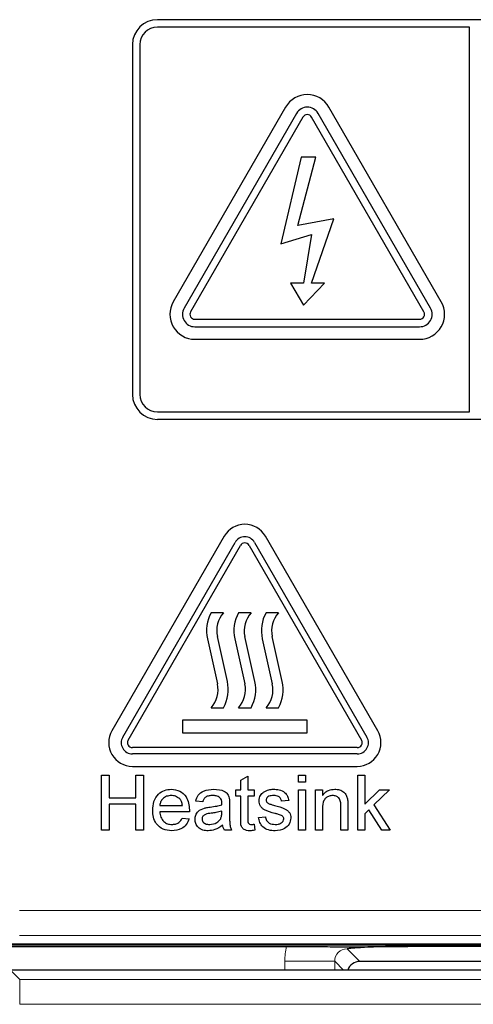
# Model space of a CAD drawing. Header units: millimetres. Extents: x 5 to 418, y 2 to 292.
# Tile 26 of 90: x 104.58 to 107.6, y 194.25 to 200.82. Entities that reach past the tile are written whole.
import ezdxf

# ---------------------------------------------------------------- set-up
doc = ezdxf.new("R2010")
doc.units = ezdxf.units.MM

msp = doc.modelspace()

# ---------------------------------------------------------------- linework, layer by layer
at = {"color": 7, "linetype": 'Continuous', "lineweight": 25}
for p, q in [((113.8297, 200.8237), (105.4964, 200.8237)), ((107.5797, 200.7737), (105.4964, 200.7737)), ((107.5797, 198.2071), (107.5797, 200.7737)), ((105.3297, 200.6571), (105.3297, 198.3237)), ((105.3797, 200.6571), (105.3797, 198.3237)), ((106.352, 200.2404), (105.602, 198.9413)), ((106.4242, 200.1987), (105.6742, 198.8997)), ((107.3185, 198.8997), (106.5685, 200.1987)), ((107.3907, 198.9413), (106.6407, 200.2404)), ((106.4675, 200.1737), (105.7175, 198.8747)), ((107.2752, 198.8747), (106.5252, 200.1737)), ((106.4547, 199.9071), (106.3211, 199.3272)), ((106.4336, 199.4497), (106.5539, 199.9071)), ((106.5539, 199.9071), (106.4547, 199.9071)), ((106.6737, 199.4947), (106.4336, 199.4497)), ((106.5252, 199.0646), (106.6737, 199.4947)), ((106.3211, 199.3272), (106.5252, 199.3897)), ((106.5252, 199.3897), (106.4706, 199.0646)), ((106.4706, 199.0646), (106.3845, 199.0646)), ((106.3845, 199.0646), (106.4706, 198.9196)), ((106.4706, 198.9196), (106.6113, 199.0646)), ((106.6113, 199.0646), (106.5252, 199.0646)), ((105.7464, 198.8247), (107.2464, 198.8247)), ((105.7464, 198.7747), (107.2464, 198.7747)), ((105.7464, 198.6913), (107.2464, 198.6913)), ((105.4964, 198.2071), (107.5797, 198.2071)), ((105.4964, 198.1571), (113.8297, 198.1571)), ((105.9426, 197.3779), (105.1926, 196.0788)), ((106.9668, 196.0788), (106.2168, 197.3779)), ((105.2647, 196.0372), (106.0147, 197.3362)), ((105.3008, 196.0163), (106.0508, 197.3154)), ((106.1086, 197.3154), (106.8586, 196.0163)), ((106.1446, 197.3362), (106.8946, 196.0372)), ((105.938, 196.8663), (105.8547, 196.8663)), ((106.1214, 196.8663), (106.038, 196.8663)), ((106.3047, 196.8663), (106.2214, 196.8663)), ((105.9631, 196.4072), (105.8964, 196.707)), ((106.1464, 196.4072), (106.0797, 196.707)), ((106.3298, 196.4072), (106.263, 196.707)), ((105.8296, 196.6922), (105.8964, 196.3923)), ((106.013, 196.6922), (106.0797, 196.3923)), ((106.1963, 196.6922), (106.263, 196.3923)), ((105.8547, 196.233), (105.938, 196.233)), ((106.038, 196.233), (106.1214, 196.233)), ((106.2214, 196.233), (106.3047, 196.233)), ((106.4964, 196.1497), (105.663, 196.1497)), ((105.663, 196.1497), (105.663, 196.0663)), ((106.4964, 196.0663), (106.4964, 196.1497)), ((105.663, 196.0663), (106.4964, 196.0663)), ((106.8297, 195.9663), (105.3297, 195.9663)), ((106.8297, 195.9247), (105.3297, 195.9247)), ((105.3297, 195.8413), (106.8297, 195.8413)), ((105.122, 195.4163), (105.122, 195.783)), ((105.122, 195.783), (105.1737, 195.783)), ((105.1737, 195.783), (105.1737, 195.6326)), ((105.3523, 195.6326), (105.3523, 195.783)), ((105.3523, 195.783), (105.404, 195.783)), ((105.404, 195.783), (105.404, 195.4163)), ((106.0528, 195.7495), (106.0998, 195.7763)), ((106.0528, 195.6843), (106.0528, 195.7495)), ((106.0998, 195.7763), (106.0998, 195.6843)), ((106.4382, 195.736), (106.4382, 195.783)), ((106.4382, 195.783), (106.4852, 195.783)), ((106.4852, 195.736), (106.4382, 195.736)), ((106.4852, 195.783), (106.4852, 195.736)), ((106.8339, 195.4163), (106.8339, 195.783)), ((106.8339, 195.783), (106.8809, 195.783)), ((106.8809, 195.783), (106.8809, 195.5885)), ((106.0199, 195.642), (106.0199, 195.6843)), ((106.0199, 195.6843), (106.0528, 195.6843)), ((106.0998, 195.6843), (106.1421, 195.6843)), ((106.1421, 195.6843), (106.1421, 195.642)), ((106.4382, 195.4163), (106.4382, 195.6843)), ((106.4382, 195.6843), (106.4852, 195.6843)), ((106.4852, 195.6843), (106.4852, 195.4163)), ((106.5511, 195.4163), (106.5511, 195.6843)), ((106.5511, 195.6843), (106.5981, 195.6843)), ((106.5981, 195.6843), (106.5981, 195.6469)), ((106.8809, 195.5885), (106.9792, 195.6843)), ((107.0446, 195.6843), (106.9417, 195.5841)), ((106.9792, 195.6843), (107.0446, 195.6843)), ((105.1737, 195.6326), (105.3523, 195.6326)), ((105.3523, 195.5903), (105.1737, 195.5903)), ((105.1737, 195.5903), (105.1737, 195.4163)), ((105.3523, 195.4163), (105.3523, 195.5903)), ((105.7989, 195.6044), (105.7519, 195.6091)), ((105.9776, 195.5901), (105.9776, 195.5327)), ((106.0528, 195.642), (106.0199, 195.642)), ((106.0528, 195.4916), (106.0528, 195.642)), ((106.1421, 195.642), (106.0998, 195.642)), ((106.0998, 195.642), (106.0998, 195.4899)), ((106.3724, 195.6138), (106.3254, 195.6091)), ((105.5122, 195.5809), (105.6626, 195.5809)), ((105.7094, 195.5386), (105.5122, 195.5386)), ((105.9256, 195.5296), (105.9258, 195.5433)), ((106.5981, 195.56), (106.5981, 195.4163)), ((106.7203, 195.4163), (106.7203, 195.5763)), ((106.7673, 195.5803), (106.7673, 195.4163)), ((106.9079, 195.5511), (106.8809, 195.5248)), ((106.8809, 195.5248), (106.8809, 195.4163)), ((106.9944, 195.4163), (106.9079, 195.5511)), ((106.9417, 195.5841), (107.0493, 195.4163)), ((105.6621, 195.4963), (105.7081, 195.4916)), ((106.1703, 195.501), (106.2173, 195.5057)), ((105.1737, 195.4163), (105.122, 195.4163)), ((105.404, 195.4163), (105.3523, 195.4163)), ((105.9917, 195.4163), (105.9446, 195.4163)), ((106.1421, 195.4551), (106.1468, 195.4157)), ((106.4852, 195.4163), (106.4382, 195.4163)), ((106.5981, 195.4163), (106.5511, 195.4163)), ((106.7673, 195.4163), (106.7203, 195.4163)), ((106.8809, 195.4163), (106.8339, 195.4163)), ((107.0493, 195.4163), (106.9944, 195.4163)), ((104.413, 194.6571), (107.7579, 194.6571)), ((104.4797, 194.6404), (106.3588, 194.6404)), ((107.9629, 194.6404), (107.1685, 194.6404)), ((108.2093, 194.5399), (106.8467, 194.5399)), ((107.9101, 194.4815), (104.5159, 194.4815))]:
    msp.add_line(p, q, dxfattribs=at)
at = {"color": 7, "linetype": 'Continuous', "lineweight": 18}
for p, q in [((104.5768, 194.879), (107.7492, 194.879)), ((107.7492, 194.7124), (104.5768, 194.7124)), ((107.9556, 194.6477), (104.4797, 194.6477)), ((106.7628, 194.6238), (106.8467, 194.5399)), ((106.3467, 194.5406), (106.6796, 194.5406)), ((106.3467, 194.4815), (106.3467, 194.5406)), ((106.6796, 194.5406), (106.6796, 194.4815)), ((106.7387, 194.4815), (106.6796, 194.5406)), ((104.5159, 194.4815), (104.577, 194.4204)), ((104.577, 194.2538), (104.577, 194.4204)), ((104.577, 194.4204), (107.849, 194.4204)), ((107.7657, 194.2538), (104.577, 194.2538))]:
    msp.add_line(p, q, dxfattribs=at)
at = {"color": 7, "linetype": 'Continuous', "lineweight": 25}
for centre, radius, start, end in [((105.4964, 200.6571), 0.1667, 90, 180), ((105.4964, 200.6571), 0.1167, 90, 180), ((106.4964, 200.1571), 0.1667, 30, 150), ((106.4964, 200.1571), 0.0833, 30, 150), ((106.4964, 200.1571), 0.0333, 30, 150), ((105.7464, 198.858), 0.1667, 150, 270), ((107.2464, 198.858), 0.1667, 270, 30), ((105.7464, 198.858), 0.0833, 150, 270), ((105.7464, 198.858), 0.0333, 150, 270), ((107.2464, 198.858), 0.0833, 270, 30), ((107.2464, 198.858), 0.0333, 270, 30), ((105.4964, 198.3237), 0.1667, 180, 270), ((105.4964, 198.3237), 0.1167, 180, 270), ((106.0797, 197.2987), 0.1583, 30, 150), ((106.0797, 197.2987), 0.075, 30, 150), ((106.0797, 197.2987), 0.0333, 30, 150), ((106.0721, 196.7462), 0.2485, 151.07214, 192.54608), ((106.0721, 196.7462), 0.1801, 138.13844, 192.54608), ((106.2555, 196.7462), 0.2485, 151.07214, 192.54608), ((106.2555, 196.7462), 0.1801, 138.13844, 192.54608), ((106.4388, 196.7462), 0.2485, 151.07214, 192.54608), ((106.4388, 196.7462), 0.1801, 138.13844, 192.54608), ((105.7206, 196.3532), 0.1801, 318.13844, 12.54608), ((105.7206, 196.3532), 0.2485, 331.07214, 12.54608), ((105.9039, 196.3532), 0.1801, 318.13844, 12.54608), ((105.9039, 196.3532), 0.2485, 331.07214, 12.54608), ((106.0872, 196.3532), 0.1801, 318.13844, 12.54608), ((106.0872, 196.3532), 0.2485, 331.07214, 12.54608), ((105.3297, 195.9997), 0.1583, 150, 270), ((106.8297, 195.9997), 0.1583, 270, 30), ((105.3297, 195.9997), 0.075, 150, 270), ((105.3297, 195.9997), 0.0333, 150, 270), ((106.8297, 195.9997), 0.075, 270, 30), ((106.8297, 195.9997), 0.0333, 270, 30)]:
    msp.add_arc(centre, radius, start, end, dxfattribs=at)
at = {"color": 7, "linetype": 'Continuous', "lineweight": 18}
for major_axis, ratio, start_param, end_param in [((0.2954, -0.2954), 0.997265, 3.684069, 3.925621), ((-0.0604, 0.0604), 0.975938, 5.499157, 7.067214)]:
    msp.add_ellipse((106.7639, 194.5395), major_axis=major_axis, ratio=ratio, start_param=start_param, end_param=end_param, dxfattribs=at)
at = {"color": 7, "linetype": 'Continuous', "lineweight": 25}
msp.add_ellipse((106.8469, 194.4565), major_axis=(0.0591, -0.0591), ratio=0.997265, start_param=2.357564, end_param=3.623897, dxfattribs=at)
for points, knots in [([(105.4652, 195.548), (105.4663, 195.5679), (105.4686, 195.6076), (105.4983, 195.6565), (105.5422, 195.6851), (105.5734, 195.6877), (105.589, 195.689)], [0, 0, 0, 0, 0.280748, 0.559775, 0.779666, 1, 1, 1, 1]), ([(105.589, 195.689), (105.6084, 195.6867), (105.6473, 195.6822), (105.6887, 195.643), (105.7073, 195.5962), (105.7088, 195.5658), (105.7096, 195.5506)], [0, 0, 0, 0, 0.279366, 0.558398, 0.778885, 1, 1, 1, 1]), ([(105.7519, 195.6091), (105.7562, 195.6237), (105.7648, 195.6528), (105.8112, 195.6852), (105.8497, 195.6876), (105.8733, 195.689)], [0, 0, 0, 0, 0.28043, 0.559303, 1, 1, 1, 1]), ([(105.8733, 195.689), (105.8978, 195.6877), (105.932, 195.6859), (105.9671, 195.6578), (105.9725, 195.6394), (105.9753, 195.6302)], [0, 0, 0, 0, 0.559253, 0.779195, 1, 1, 1, 1]), ([(106.175, 195.6113), (106.1767, 195.6243), (106.1799, 195.6475), (106.1969, 195.6632), (106.2044, 195.6702)], [0, 0, 0, 0, 0.558927, 1, 1, 1, 1]), ([(106.2044, 195.6702), (106.216, 195.6764), (106.2365, 195.6874), (106.2598, 195.6885), (106.27, 195.689)], [0, 0, 0, 0, 0.558938, 1, 1, 1, 1]), ([(106.27, 195.689), (106.2832, 195.6882), (106.3095, 195.6866), (106.3447, 195.6723), (106.3663, 195.6444), (106.3704, 195.624), (106.3724, 195.6138)], [0, 0, 0, 0, 0.280737, 0.560427, 0.77945, 1, 1, 1, 1]), ([(106.5981, 195.6469), (106.6036, 195.654), (106.6146, 195.6682), (106.6424, 195.6856), (106.6655, 195.6877), (106.6797, 195.689)], [0, 0, 0, 0, 0.280554, 0.560815, 1, 1, 1, 1]), ([(106.6797, 195.689), (106.6906, 195.6881), (106.7124, 195.6863), (106.7407, 195.6722), (106.7583, 195.6493), (106.7627, 195.6326), (106.7649, 195.6242)], [0, 0, 0, 0, 0.280216, 0.559971, 0.779636, 1, 1, 1, 1]), ([(105.5888, 195.6467), (105.5783, 195.6458), (105.5573, 195.6441), (105.532, 195.6278), (105.516, 195.6054), (105.5134, 195.5891), (105.5122, 195.5809)], [0, 0, 0, 0, 0.28019, 0.559728, 0.779642, 1, 1, 1, 1]), ([(105.6453, 195.6242), (105.636, 195.6316), (105.6193, 195.6448), (105.5981, 195.6461), (105.5888, 195.6467)], [0, 0, 0, 0, 0.558512, 1, 1, 1, 1]), ([(105.6626, 195.5809), (105.6614, 195.5898), (105.6592, 195.6058), (105.6496, 195.6186), (105.6453, 195.6242)], [0, 0, 0, 0, 0.560674, 1, 1, 1, 1]), ([(105.8649, 195.6467), (105.8569, 195.6464), (105.8409, 195.6459), (105.8187, 195.6389), (105.8051, 195.6223), (105.801, 195.6104), (105.7989, 195.6044)], [0, 0, 0, 0, 0.280855, 0.559751, 0.7795, 1, 1, 1, 1]), ([(105.9137, 195.6325), (105.9052, 195.6374), (105.8901, 195.6462), (105.8726, 195.6465), (105.8649, 195.6467)], [0, 0, 0, 0, 0.557871, 1, 1, 1, 1]), ([(105.9258, 195.5965), (105.9257, 195.604), (105.9254, 195.6174), (105.9173, 195.6279), (105.9137, 195.6325)], [0, 0, 0, 0, 0.5619027, 1, 1, 1, 1]), ([(105.9256, 195.5856), (105.9257, 195.5876), (105.9257, 195.5913), (105.9258, 195.5949), (105.9258, 195.5965)], [0, 0, 0, 0, 0.560023, 1, 1, 1, 1]), ([(105.9753, 195.6302), (105.9761, 195.6228), (105.9775, 195.6094), (105.9775, 195.596), (105.9776, 195.5901)], [0, 0, 0, 0, 0.5598174, 1, 1, 1, 1]), ([(106.2793, 195.5275), (106.2554, 195.5335), (106.2256, 195.5411), (106.1952, 195.5616), (106.1794, 195.5807), (106.1768, 195.5991), (106.175, 195.6113)], [0, 0, 0, 0, 0.501321, 0.626592, 0.751817, 1, 1, 1, 1]), ([(106.2735, 195.6467), (106.2621, 195.6464), (106.245, 195.646), (106.2288, 195.6341), (106.2228, 195.6245), (106.2223, 195.6189), (106.222, 195.6161)], [0, 0, 0, 0, 0.49977, 0.749095, 0.874592, 1, 1, 1, 1]), ([(106.222, 195.6161), (106.2223, 195.6132), (106.2228, 195.6081), (106.2256, 195.6039), (106.2269, 195.602)], [0, 0, 0, 0, 0.559236, 1, 1, 1, 1]), ([(106.2269, 195.602), (106.2294, 195.5995), (106.234, 195.595), (106.2398, 195.5924), (106.2424, 195.5913)], [0, 0, 0, 0, 0.559084, 1, 1, 1, 1]), ([(106.2424, 195.5913), (106.249, 195.5893), (106.2608, 195.5857), (106.2727, 195.5824), (106.278, 195.581)], [0, 0, 0, 0, 0.559965, 1, 1, 1, 1]), ([(106.3254, 195.6091), (106.3237, 195.6156), (106.3204, 195.6285), (106.3013, 195.6448), (106.284, 195.646), (106.2735, 195.6467)], [0, 0, 0, 0, 0.280304, 0.560237, 1, 1, 1, 1]), ([(106.6666, 195.6467), (106.6587, 195.646), (106.643, 195.6447), (106.6217, 195.6335), (106.5992, 195.6064), (106.5986, 195.5792), (106.5981, 195.56)], [0, 0, 0, 0, 0.187273, 0.374362, 0.56054, 1, 1, 1, 1]), ([(106.7203, 195.5763), (106.7202, 195.5858), (106.7201, 195.6047), (106.7104, 195.6307), (106.689, 195.6447), (106.6741, 195.646), (106.6666, 195.6467)], [0, 0, 0, 0, 0.28168, 0.559785, 0.779587, 1, 1, 1, 1]), ([(106.7649, 195.6242), (106.7657, 195.616), (106.7673, 195.6014), (106.7673, 195.5868), (106.7673, 195.5803)], [0, 0, 0, 0, 0.559791, 1, 1, 1, 1]), ([(105.5915, 195.4116), (105.5717, 195.4134), (105.5321, 195.417), (105.4879, 195.4544), (105.4676, 195.5016), (105.466, 195.5326), (105.4652, 195.548)], [0, 0, 0, 0, 0.279952, 0.558661, 0.778994, 1, 1, 1, 1]), ([(105.5122, 195.5386), (105.5136, 195.5264), (105.5165, 195.5022), (105.5362, 195.4732), (105.5635, 195.4564), (105.5826, 195.4548), (105.5922, 195.454)], [0, 0, 0, 0, 0.280633, 0.559687, 0.779661, 1, 1, 1, 1]), ([(105.7096, 195.5506), (105.7096, 195.5484), (105.7095, 195.5444), (105.7094, 195.5403), (105.7094, 195.5386)], [0, 0, 0, 0, 0.559999, 1, 1, 1, 1]), ([(105.7472, 195.4874), (105.7482, 195.4973), (105.7503, 195.5171), (105.7709, 195.5478), (105.7949, 195.5575), (105.8095, 195.5634)], [0, 0, 0, 0, 0.280458, 0.560983, 1, 1, 1, 1]), ([(105.8551, 195.5287), (105.8417, 195.5272), (105.825, 195.5255), (105.8072, 195.516), (105.8, 195.5089), (105.7952, 195.5), (105.7945, 195.4933), (105.7942, 195.49)], [0, 0, 0, 0, 0.50028, 0.625326, 0.750269, 0.875147, 1, 1, 1, 1]), ([(105.8095, 195.5634), (105.8167, 195.565), (105.8294, 195.5678), (105.8424, 195.5694), (105.8481, 195.5702)], [0, 0, 0, 0, 0.559918, 1, 1, 1, 1]), ([(105.8481, 195.5702), (105.8628, 195.572), (105.889, 195.5753), (105.9144, 195.5824), (105.9256, 195.5856)], [0, 0, 0, 0, 0.560185, 1, 1, 1, 1]), ([(105.9258, 195.5433), (105.9128, 195.5396), (105.8896, 195.5331), (105.8656, 195.53), (105.8551, 195.5287)], [0, 0, 0, 0, 0.55976, 1, 1, 1, 1]), ([(105.9186, 195.4924), (105.9211, 195.4992), (105.9254, 195.5112), (105.9256, 195.524), (105.9256, 195.5296)], [0, 0, 0, 0, 0.558995, 1, 1, 1, 1]), ([(105.9776, 195.5327), (105.9776, 195.5193), (105.9777, 195.4972), (105.9787, 195.4665), (105.9817, 195.4405), (105.9883, 195.4244), (105.9917, 195.4163)], [0, 0, 0, 0, 0.340206, 0.560339, 0.780175, 1, 1, 1, 1]), ([(106.278, 195.581), (106.3024, 195.5748), (106.3328, 195.5669), (106.365, 195.5472), (106.3777, 195.5331), (106.3854, 195.5156), (106.3862, 195.5031), (106.3865, 195.4969)], [0, 0, 0, 0, 0.5004464, 0.6253959, 0.750274, 0.8750687, 1, 1, 1, 1]), ([(106.3234, 195.5137), (106.3153, 195.5167), (106.3008, 195.5221), (106.2859, 195.5258), (106.2793, 195.5275)], [0, 0, 0, 0, 0.559788, 1, 1, 1, 1]), ([(105.7081, 195.4916), (105.7029, 195.4782), (105.6923, 195.4515), (105.6513, 195.4173), (105.6141, 195.4138), (105.5915, 195.4116)], [0, 0, 0, 0, 0.280613, 0.560833, 1, 1, 1, 1]), ([(105.5922, 195.454), (105.6003, 195.4544), (105.6165, 195.4554), (105.6442, 195.467), (105.6553, 195.4852), (105.6621, 195.4963)], [0, 0, 0, 0, 0.2812824, 0.5619063, 1, 1, 1, 1]), ([(105.8349, 195.4116), (105.8226, 195.4123), (105.7982, 195.4137), (105.7678, 195.4316), (105.7497, 195.4585), (105.748, 195.4777), (105.7472, 195.4874)], [0, 0, 0, 0, 0.280815, 0.55969, 0.779696, 1, 1, 1, 1]), ([(105.7942, 195.49), (105.7947, 195.4856), (105.7957, 195.4768), (105.804, 195.466), (105.8202, 195.4555), (105.8351, 195.4546), (105.8456, 195.454)], [0, 0, 0, 0, 0.186565, 0.373467, 0.560613, 1, 1, 1, 1]), ([(105.8456, 195.454), (105.8622, 195.456), (105.8917, 195.4597), (105.9104, 195.4824), (105.9186, 195.4924)], [0, 0, 0, 0, 0.559758, 1, 1, 1, 1]), ([(106.1137, 195.4116), (106.1063, 195.4119), (106.0915, 195.4124), (106.0703, 195.421), (106.05, 195.4479), (106.0516, 195.4736), (106.0528, 195.4916)], [0, 0, 0, 0, 0.187433, 0.373821, 0.559462, 1, 1, 1, 1]), ([(106.0998, 195.4899), (106.0992, 195.4811), (106.0984, 195.4701), (106.1057, 195.4594), (106.1128, 195.4544), (106.1193, 195.4541), (106.1236, 195.454)], [0, 0, 0, 0, 0.499596, 0.625239, 0.750354, 1, 1, 1, 1]), ([(106.2816, 195.4116), (106.2667, 195.4123), (106.2371, 195.4137), (106.1991, 195.4341), (106.1779, 195.4669), (106.1728, 195.4896), (106.1703, 195.501)], [0, 0, 0, 0, 0.280739, 0.559297, 0.779311, 1, 1, 1, 1]), ([(106.2173, 195.5057), (106.2192, 195.4972), (106.2229, 195.4804), (106.2458, 195.457), (106.2683, 195.4551), (106.2821, 195.454)], [0, 0, 0, 0, 0.281314, 0.561069, 1, 1, 1, 1]), ([(106.3865, 195.4969), (106.3843, 195.4828), (106.3797, 195.4546), (106.3404, 195.418), (106.3039, 195.4141), (106.2816, 195.4116)], [0, 0, 0, 0, 0.279926, 0.560038, 1, 1, 1, 1]), ([(106.2821, 195.454), (106.2893, 195.4542), (106.3036, 195.4547), (106.3226, 195.4618), (106.3366, 195.4752), (106.3385, 195.4865), (106.3395, 195.4921)], [0, 0, 0, 0, 0.2811877, 0.5609523, 0.7810946, 1, 1, 1, 1]), ([(106.3395, 195.4921), (106.3392, 195.4947), (106.3387, 195.5001), (106.333, 195.5082), (106.3271, 195.5116), (106.3234, 195.5137)], [0, 0, 0, 0, 0.279757, 0.5598387, 1, 1, 1, 1]), ([(105.9305, 195.4493), (105.9145, 195.4373), (105.8859, 195.416), (105.8505, 195.413), (105.8349, 195.4116)], [0, 0, 0, 0, 0.559971, 1, 1, 1, 1]), ([(105.9446, 195.4163), (105.9409, 195.422), (105.9342, 195.4322), (105.9317, 195.444), (105.9305, 195.4493)], [0, 0, 0, 0, 0.559697, 1, 1, 1, 1]), ([(106.1468, 195.4157), (106.1407, 195.4145), (106.1297, 195.4123), (106.1186, 195.4118), (106.1137, 195.4116)], [0, 0, 0, 0, 0.560078, 1, 1, 1, 1]), ([(106.1236, 195.454), (106.1271, 195.4541), (106.1333, 195.4542), (106.1394, 195.4549), (106.1421, 195.4551)], [0, 0, 0, 0, 0.5599652, 1, 1, 1, 1]), ([(106.3588, 194.6404), (106.4006, 194.6403), (106.4839, 194.6402), (106.5884, 194.6391), (106.6626, 194.6379), (106.7073, 194.6369), (106.7351, 194.6364), (106.7506, 194.6362), (106.7609, 194.6362), (106.772, 194.6362), (106.7955, 194.6364), (106.857, 194.6378), (106.9552, 194.6395), (107.0871, 194.6403), (107.1488, 194.6404), (107.1685, 194.6404)], [0, 0, 0, 0, 0.127985, 0.255605, 0.362807, 0.442185, 0.475738, 0.487877, 0.497905, 0.507989, 0.521385, 0.579555, 0.810063, 0.939394, 1, 1, 1, 1]), ([(107.1685, 194.6404), (107.1271, 194.6402), (107.0444, 194.6397), (106.9231, 194.636), (106.8353, 194.6309), (106.7873, 194.6264), (106.7672, 194.6243), (106.763, 194.6239), (106.7628, 194.6238)], [0, 0, 0, 0, 0.227796, 0.455093, 0.75425, 0.949192, 0.997255, 1, 1, 1, 1])]:
    msp.add_open_spline(points, degree=3, knots=knots, dxfattribs=at)

doc.saveas('drawing.dxf')
